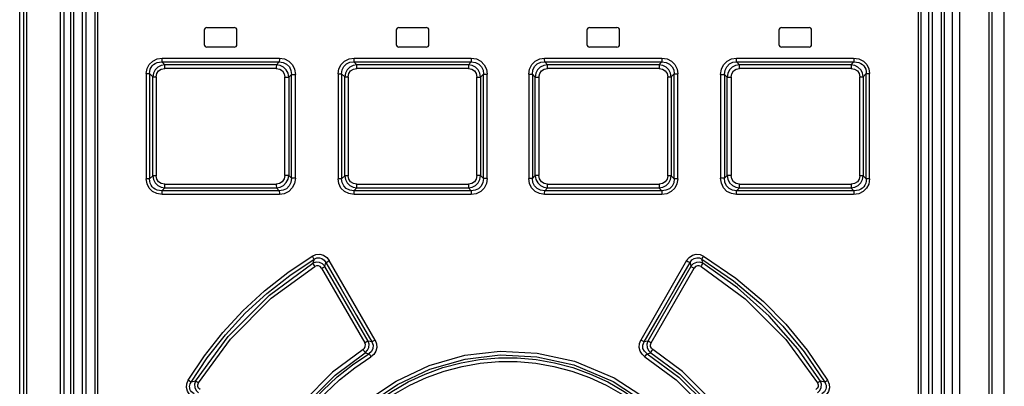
# Model space of a CAD drawing. Extents: x 0 to 420, y 0 to 297.
# Tile 8 of 35: x 78.72 to 93.79, y 192.6 to 198.21. Entities that reach past the tile are written whole.
import ezdxf

# ---------------------------------------------------------------- set-up
doc = ezdxf.new("R2010")
doc.units = 0
doc.header["$LTSCALE"] = 23.1
doc.layers.get('0').update_dxf_attribs({"linetype": 'CONTINUOUS'})

msp = doc.modelspace()

# ---------------------------------------------------------------- linework, layer by layer
at = {"color": 7, "linetype": 'CONTINUOUS'}
for p, q in [((93.794, 138.709), (93.794, 213.559)), ((78.718, 138.659), (78.718, 208.659)), ((79.394, 208.619), (79.394, 142.659)), ((79.496, 208.619), (79.496, 182.509)), ((79.736, 182.749), (79.736, 208.619)), ((92.634, 208.619), (92.634, 182.749)), ((92.874, 208.619), (92.874, 182.509)), ((92.994, 208.619), (92.994, 142.659)), ((79.874, 182.919), (79.874, 208.379)), ((92.514, 208.379), (92.514, 182.919)), ((81.544, 198.049), (81.544, 197.829)), ((81.584, 198.089), (82.004, 198.089)), ((82.044, 197.829), (82.044, 198.049)), ((84.484, 198.049), (84.484, 197.829)), ((84.524, 198.089), (84.944, 198.089)), ((84.984, 197.829), (84.984, 198.049)), ((87.404, 198.049), (87.404, 197.829)), ((87.444, 198.089), (87.864, 198.089)), ((87.904, 197.829), (87.904, 198.049)), ((90.344, 198.049), (90.344, 197.829)), ((90.384, 198.089), (90.804, 198.089)), ((90.844, 197.829), (90.844, 198.049)), ((82.004, 197.789), (81.584, 197.789)), ((84.944, 197.789), (84.524, 197.789)), ((87.864, 197.789), (87.444, 197.789)), ((90.804, 197.789), (90.384, 197.789)), ((80.943, 197.52), (80.897, 197.564)), ((80.897, 197.564), (82.692, 197.564)), ((82.692, 197.564), (82.649, 197.52)), ((83.882, 197.52), (83.837, 197.564)), ((83.837, 197.564), (85.632, 197.564)), ((85.632, 197.564), (85.588, 197.52)), ((86.757, 197.564), (88.552, 197.564)), ((86.801, 197.52), (86.757, 197.564)), ((88.552, 197.564), (88.507, 197.52)), ((89.696, 197.564), (91.491, 197.564)), ((89.74, 197.52), (89.696, 197.564)), ((91.491, 197.564), (91.445, 197.52)), ((80.897, 195.593), (80.943, 195.637)), ((82.692, 195.593), (80.897, 195.593)), ((82.649, 195.637), (82.692, 195.593)), ((83.837, 195.593), (83.882, 195.637)), ((85.632, 195.593), (83.837, 195.593)), ((85.588, 195.637), (85.632, 195.593)), ((86.757, 195.593), (86.801, 195.637)), ((88.552, 195.593), (86.757, 195.593)), ((88.507, 195.637), (88.552, 195.593)), ((89.696, 195.593), (89.74, 195.637)), ((91.491, 195.593), (89.696, 195.593)), ((91.445, 195.637), (91.491, 195.593))]:
    msp.add_line(p, q, dxfattribs=at)
at = {"color": 9, "linetype": 'CONTINUOUS'}
for p, q in [((78.783, 141.69), (78.783, 208.619)), ((78.827, 141.69), (78.827, 208.619)), ((79.338, 208.619), (79.338, 142.609)), ((79.54, 208.619), (79.54, 182.509)), ((79.681, 182.749), (79.681, 208.619)), ((92.69, 208.619), (92.69, 182.749)), ((92.83, 208.619), (92.83, 182.509)), ((93.107, 208.619), (93.107, 142.609)), ((93.606, 141.697), (93.606, 208.619)), ((79.91, 208.379), (79.91, 182.919)), ((92.479, 182.919), (92.479, 208.379)), ((80.901, 197.621), (82.695, 197.621)), ((82.649, 197.52), (80.943, 197.52)), ((83.839, 197.621), (85.632, 197.621)), ((85.588, 197.52), (83.882, 197.52)), ((86.756, 197.621), (88.55, 197.621)), ((88.507, 197.52), (86.801, 197.52)), ((89.694, 197.621), (91.487, 197.621)), ((91.445, 197.52), (89.74, 197.52)), ((80.657, 197.385), (80.657, 195.773)), ((80.657, 197.385), (80.707, 197.385)), ((80.707, 197.385), (80.707, 195.773)), ((80.707, 197.385), (80.757, 197.336)), ((82.647, 197.464), (80.94, 197.464)), ((82.838, 197.329), (82.879, 197.371)), ((82.879, 195.786), (82.879, 197.371)), ((82.879, 197.371), (82.939, 197.371)), ((82.939, 195.786), (82.939, 197.371)), ((83.594, 197.38), (83.594, 195.777)), ((83.594, 197.38), (83.648, 197.38)), ((83.648, 197.38), (83.648, 195.777)), ((83.648, 197.38), (83.695, 197.334)), ((85.588, 197.464), (83.88, 197.464)), ((85.776, 197.332), (85.82, 197.376)), ((85.82, 195.782), (85.82, 197.376)), ((85.82, 197.376), (85.877, 197.376)), ((85.877, 195.782), (85.877, 197.376)), ((86.512, 197.376), (86.512, 195.782)), ((86.512, 197.376), (86.569, 197.376)), ((86.569, 197.376), (86.569, 195.782)), ((86.569, 197.376), (86.612, 197.332)), ((88.508, 197.464), (86.801, 197.464)), ((88.694, 197.334), (88.741, 197.38)), ((88.741, 195.777), (88.741, 197.38)), ((88.741, 197.38), (88.794, 197.38)), ((88.794, 195.777), (88.794, 197.38)), ((89.45, 197.371), (89.45, 195.786)), ((89.45, 197.371), (89.51, 197.371)), ((89.51, 197.371), (89.51, 195.786)), ((89.51, 197.371), (89.55, 197.329)), ((91.449, 197.464), (89.742, 197.464)), ((91.631, 197.336), (91.681, 197.385)), ((91.681, 195.773), (91.681, 197.385)), ((91.681, 197.385), (91.732, 197.385)), ((91.732, 195.773), (91.732, 197.385)), ((80.757, 195.821), (80.757, 197.336)), ((80.757, 197.336), (80.808, 197.336)), ((80.808, 197.336), (80.808, 195.821)), ((82.778, 195.828), (82.778, 197.329)), ((82.778, 197.329), (82.838, 197.329)), ((82.838, 197.329), (82.838, 195.828)), ((83.695, 195.823), (83.695, 197.334)), ((83.695, 197.334), (83.748, 197.334)), ((83.748, 197.334), (83.748, 195.823)), ((85.719, 195.825), (85.719, 197.332)), ((85.719, 197.332), (85.776, 197.332)), ((85.776, 197.332), (85.776, 195.825)), ((86.612, 195.825), (86.612, 197.332)), ((86.612, 197.332), (86.669, 197.332)), ((86.669, 197.332), (86.669, 195.825)), ((88.64, 195.823), (88.64, 197.334)), ((88.64, 197.334), (88.694, 197.334)), ((88.694, 197.334), (88.694, 195.823)), ((89.55, 195.828), (89.55, 197.329)), ((89.55, 197.329), (89.61, 197.329)), ((89.61, 197.329), (89.61, 195.828)), ((91.581, 195.821), (91.581, 197.336)), ((91.581, 197.336), (91.631, 197.336)), ((91.631, 197.336), (91.631, 195.821)), ((80.707, 195.773), (80.657, 195.773)), ((80.757, 195.821), (80.707, 195.773)), ((80.808, 195.821), (80.757, 195.821)), ((80.94, 195.694), (82.647, 195.694)), ((82.838, 195.828), (82.778, 195.828)), ((82.879, 195.786), (82.838, 195.828)), ((82.939, 195.786), (82.879, 195.786)), ((83.648, 195.777), (83.594, 195.777)), ((83.695, 195.823), (83.648, 195.777)), ((83.748, 195.823), (83.695, 195.823)), ((83.88, 195.693), (85.588, 195.693)), ((85.776, 195.825), (85.719, 195.825)), ((85.82, 195.782), (85.776, 195.825)), ((85.877, 195.782), (85.82, 195.782)), ((86.569, 195.782), (86.512, 195.782)), ((86.612, 195.825), (86.569, 195.782)), ((86.669, 195.825), (86.612, 195.825)), ((86.801, 195.693), (88.508, 195.693)), ((88.694, 195.823), (88.64, 195.823)), ((88.741, 195.777), (88.694, 195.823)), ((88.794, 195.777), (88.741, 195.777)), ((89.51, 195.786), (89.45, 195.786)), ((89.55, 195.828), (89.51, 195.786)), ((89.61, 195.828), (89.55, 195.828)), ((89.742, 195.694), (91.449, 195.694)), ((91.631, 195.821), (91.581, 195.821)), ((91.681, 195.773), (91.631, 195.821)), ((91.732, 195.773), (91.681, 195.773)), ((82.695, 195.537), (80.901, 195.537)), ((80.943, 195.637), (82.649, 195.637)), ((85.632, 195.537), (83.839, 195.537)), ((83.882, 195.637), (85.588, 195.637)), ((88.55, 195.537), (86.756, 195.537)), ((86.801, 195.637), (88.507, 195.637)), ((91.487, 195.537), (89.694, 195.537)), ((89.74, 195.637), (91.445, 195.637)), ((83.225, 194.548), (83.209, 194.484)), ((83.393, 194.437), (83.407, 194.497)), ((84.16, 193.31), (83.459, 194.525)), ((88.93, 194.525), (88.229, 193.31)), ((88.982, 194.497), (88.996, 194.437)), ((89.18, 194.484), (89.164, 194.548)), ((83.341, 194.409), (84.001, 193.267)), ((88.388, 193.267), (89.047, 194.409)), ((84.109, 193.281), (84.052, 193.295)), ((88.337, 193.295), (88.28, 193.281)), ((84.008, 193.117), (84.065, 193.102)), ((88.324, 193.102), (88.38, 193.117)), ((81.411, 192.684), (81.343, 192.666)), ((91.045, 192.666), (90.978, 192.684))]:
    msp.add_line(p, q, dxfattribs=at)
for points in [[(93.561, 141.629), (93.562, 141.639), (93.562, 141.65), (93.563, 141.663), (93.563, 141.676), (93.563, 141.69), (93.563, 208.619)], [(80.657, 197.385), (80.669, 197.461), (80.702, 197.526), (80.755, 197.577), (80.822, 197.609), (80.901, 197.621)], [(80.707, 197.385), (80.709, 197.419), (80.717, 197.45), (80.729, 197.478), (80.746, 197.503), (80.768, 197.524), (80.793, 197.541), (80.824, 197.554), (80.858, 197.562), (80.897, 197.564)], [(80.943, 197.52), (80.884, 197.509), (80.833, 197.482), (80.793, 197.442), (80.767, 197.392), (80.757, 197.336)], [(80.897, 197.564), (80.899, 197.577), (80.901, 197.597), (80.901, 197.621)], [(80.94, 197.464), (80.94, 197.487), (80.941, 197.507), (80.943, 197.52)], [(82.649, 197.52), (82.648, 197.507), (82.647, 197.487), (82.646, 197.464)], [(82.838, 197.329), (82.827, 197.389), (82.8, 197.441), (82.758, 197.483), (82.707, 197.51), (82.649, 197.52)], [(82.695, 197.621), (82.694, 197.597), (82.693, 197.577), (82.692, 197.564)], [(82.692, 197.564), (82.754, 197.556), (82.806, 197.53), (82.847, 197.487), (82.871, 197.434), (82.879, 197.371)], [(82.695, 197.621), (82.772, 197.609), (82.84, 197.574), (82.893, 197.519), (82.927, 197.45), (82.939, 197.371)], [(83.594, 197.38), (83.606, 197.458), (83.64, 197.525), (83.694, 197.576), (83.761, 197.609), (83.839, 197.621)], [(83.648, 197.38), (83.656, 197.443), (83.682, 197.494), (83.723, 197.534), (83.775, 197.557), (83.837, 197.564)], [(83.882, 197.52), (83.823, 197.509), (83.772, 197.482), (83.731, 197.442), (83.705, 197.391), (83.695, 197.334)], [(83.837, 197.564), (83.838, 197.577), (83.838, 197.597), (83.839, 197.621)], [(83.88, 197.464), (83.88, 197.487), (83.881, 197.507), (83.882, 197.52)], [(85.588, 197.52), (85.588, 197.507), (85.588, 197.488), (85.588, 197.464)], [(85.776, 197.332), (85.765, 197.391), (85.738, 197.442), (85.697, 197.483), (85.646, 197.51), (85.588, 197.52)], [(85.632, 197.621), (85.632, 197.597), (85.632, 197.577), (85.632, 197.564)], [(85.632, 197.621), (85.711, 197.609), (85.779, 197.574), (85.832, 197.521), (85.865, 197.453), (85.877, 197.376)], [(85.632, 197.564), (85.695, 197.556), (85.748, 197.53), (85.788, 197.489), (85.813, 197.437), (85.82, 197.376)], [(86.512, 197.376), (86.524, 197.455), (86.558, 197.523), (86.612, 197.576), (86.68, 197.609), (86.756, 197.621)], [(86.569, 197.376), (86.577, 197.439), (86.603, 197.492), (86.644, 197.533), (86.696, 197.557), (86.757, 197.564)], [(86.801, 197.52), (86.742, 197.509), (86.69, 197.482), (86.649, 197.441), (86.623, 197.39), (86.612, 197.332)], [(86.757, 197.564), (86.757, 197.577), (86.756, 197.597), (86.756, 197.621)], [(86.801, 197.464), (86.801, 197.487), (86.801, 197.507), (86.801, 197.52)], [(88.507, 197.52), (88.508, 197.508), (88.508, 197.488), (88.508, 197.464)], [(88.694, 197.334), (88.683, 197.392), (88.657, 197.443), (88.616, 197.483), (88.565, 197.51), (88.507, 197.52)], [(88.55, 197.621), (88.55, 197.597), (88.551, 197.577), (88.552, 197.564)], [(88.55, 197.621), (88.63, 197.609), (88.698, 197.575), (88.75, 197.522), (88.783, 197.455), (88.794, 197.38)], [(88.552, 197.564), (88.617, 197.556), (88.669, 197.531), (88.71, 197.49), (88.734, 197.44), (88.741, 197.38)], [(89.45, 197.371), (89.462, 197.451), (89.497, 197.521), (89.55, 197.575), (89.618, 197.609), (89.694, 197.621)], [(89.51, 197.371), (89.518, 197.436), (89.544, 197.49), (89.585, 197.532), (89.637, 197.557), (89.696, 197.564)], [(89.74, 197.52), (89.681, 197.509), (89.629, 197.482), (89.588, 197.44), (89.561, 197.388), (89.55, 197.329)], [(89.696, 197.564), (89.695, 197.577), (89.694, 197.597), (89.694, 197.621)], [(89.742, 197.464), (89.742, 197.487), (89.741, 197.507), (89.74, 197.52)], [(91.631, 197.336), (91.621, 197.394), (91.595, 197.443), (91.554, 197.483), (91.504, 197.509), (91.445, 197.52)], [(91.445, 197.52), (91.447, 197.507), (91.449, 197.488), (91.449, 197.464)], [(91.487, 197.621), (91.568, 197.609), (91.636, 197.575), (91.689, 197.523), (91.721, 197.458), (91.732, 197.385)], [(91.488, 197.621), (91.488, 197.597), (91.489, 197.577), (91.491, 197.564)], [(91.491, 197.564), (91.53, 197.562), (91.565, 197.554), (91.595, 197.541), (91.621, 197.524), (91.642, 197.503), (91.66, 197.478), (91.672, 197.45), (91.679, 197.419), (91.681, 197.385)], [(80.808, 197.336), (80.818, 197.387), (80.845, 197.427), (80.886, 197.454), (80.94, 197.464)], [(82.647, 197.464), (82.699, 197.453), (82.74, 197.425), (82.768, 197.382), (82.778, 197.329)], [(83.748, 197.334), (83.759, 197.386), (83.786, 197.427), (83.828, 197.454), (83.88, 197.464)], [(85.588, 197.464), (85.64, 197.453), (85.682, 197.425), (85.709, 197.384), (85.719, 197.332)], [(86.669, 197.332), (86.68, 197.385), (86.708, 197.427), (86.749, 197.454), (86.801, 197.464)], [(88.508, 197.464), (88.562, 197.453), (88.604, 197.426), (88.631, 197.385), (88.64, 197.334)], [(89.61, 197.329), (89.621, 197.383), (89.649, 197.426), (89.691, 197.454), (89.742, 197.464)], [(91.449, 197.464), (91.503, 197.453), (91.545, 197.426), (91.571, 197.386), (91.581, 197.336)], [(80.901, 195.537), (80.82, 195.549), (80.752, 195.582), (80.7, 195.634), (80.668, 195.7), (80.657, 195.773)], [(80.897, 195.593), (80.859, 195.595), (80.824, 195.603), (80.793, 195.616), (80.768, 195.633), (80.746, 195.655), (80.729, 195.679), (80.717, 195.707), (80.709, 195.738), (80.707, 195.773)], [(80.757, 195.821), (80.768, 195.763), (80.794, 195.714), (80.835, 195.674), (80.885, 195.648), (80.943, 195.637)], [(80.94, 195.694), (80.885, 195.704), (80.844, 195.732), (80.817, 195.772), (80.808, 195.821)], [(80.943, 195.637), (80.941, 195.65), (80.94, 195.67), (80.94, 195.694)], [(82.646, 195.694), (82.647, 195.67), (82.648, 195.65), (82.649, 195.637)], [(82.778, 195.828), (82.768, 195.774), (82.739, 195.731), (82.698, 195.703), (82.647, 195.694)], [(82.649, 195.637), (82.708, 195.648), (82.759, 195.675), (82.801, 195.717), (82.828, 195.769), (82.838, 195.828)], [(82.879, 195.786), (82.871, 195.721), (82.845, 195.667), (82.803, 195.625), (82.752, 195.601), (82.692, 195.593)], [(82.939, 195.786), (82.927, 195.706), (82.892, 195.636), (82.838, 195.582), (82.77, 195.548), (82.695, 195.537)], [(83.839, 195.537), (83.759, 195.549), (83.691, 195.583), (83.638, 195.635), (83.606, 195.702), (83.594, 195.777)], [(83.837, 195.593), (83.772, 195.601), (83.719, 195.626), (83.679, 195.667), (83.655, 195.718), (83.648, 195.777)], [(83.695, 195.823), (83.705, 195.765), (83.732, 195.714), (83.773, 195.674), (83.824, 195.648), (83.882, 195.637)], [(83.88, 195.693), (83.827, 195.704), (83.785, 195.732), (83.758, 195.772), (83.748, 195.823)], [(83.882, 195.637), (83.881, 195.65), (83.88, 195.669), (83.88, 195.693)], [(85.719, 195.825), (85.709, 195.772), (85.681, 195.731), (85.639, 195.703), (85.588, 195.693)], [(85.588, 195.637), (85.647, 195.648), (85.698, 195.675), (85.739, 195.716), (85.766, 195.767), (85.776, 195.825)], [(85.588, 195.693), (85.588, 195.67), (85.588, 195.65), (85.588, 195.637)], [(85.82, 195.782), (85.812, 195.718), (85.786, 195.665), (85.744, 195.624), (85.693, 195.6), (85.632, 195.593)], [(85.877, 195.782), (85.865, 195.703), (85.83, 195.634), (85.777, 195.581), (85.709, 195.548), (85.632, 195.537)], [(86.756, 195.537), (86.678, 195.549), (86.61, 195.583), (86.557, 195.637), (86.524, 195.704), (86.512, 195.782)], [(86.757, 195.593), (86.693, 195.601), (86.641, 195.627), (86.6, 195.669), (86.576, 195.72), (86.569, 195.782)], [(86.612, 195.825), (86.623, 195.766), (86.65, 195.715), (86.692, 195.674), (86.743, 195.648), (86.801, 195.637)], [(86.801, 195.693), (86.748, 195.704), (86.707, 195.732), (86.679, 195.774), (86.669, 195.825)], [(86.801, 195.637), (86.801, 195.65), (86.801, 195.67), (86.801, 195.693)], [(88.507, 195.637), (88.566, 195.648), (88.617, 195.675), (88.658, 195.716), (88.684, 195.766), (88.694, 195.823)], [(88.508, 195.693), (88.508, 195.67), (88.508, 195.65), (88.507, 195.637)], [(88.64, 195.823), (88.63, 195.771), (88.602, 195.73), (88.561, 195.703), (88.508, 195.693)], [(88.794, 195.777), (88.782, 195.699), (88.748, 195.633), (88.695, 195.581), (88.628, 195.548), (88.55, 195.537)], [(88.741, 195.777), (88.733, 195.715), (88.707, 195.663), (88.666, 195.624), (88.614, 195.6), (88.552, 195.593)], [(89.694, 195.537), (89.616, 195.549), (89.548, 195.584), (89.495, 195.638), (89.462, 195.707), (89.45, 195.786)], [(89.696, 195.593), (89.634, 195.601), (89.582, 195.628), (89.542, 195.67), (89.517, 195.723), (89.51, 195.786)], [(89.55, 195.828), (89.561, 195.768), (89.589, 195.716), (89.63, 195.674), (89.682, 195.647), (89.74, 195.637)], [(89.742, 195.694), (89.69, 195.704), (89.648, 195.732), (89.621, 195.775), (89.61, 195.828)], [(89.74, 195.637), (89.741, 195.65), (89.742, 195.67), (89.742, 195.694)], [(91.445, 195.637), (91.505, 195.648), (91.555, 195.675), (91.596, 195.715), (91.621, 195.765), (91.631, 195.821)], [(91.449, 195.694), (91.449, 195.67), (91.447, 195.65), (91.445, 195.637)], [(91.581, 195.821), (91.571, 195.77), (91.544, 195.73), (91.502, 195.704), (91.449, 195.694)], [(91.732, 195.773), (91.72, 195.696), (91.686, 195.631), (91.634, 195.58), (91.567, 195.548), (91.487, 195.537)], [(91.681, 195.773), (91.68, 195.739), (91.672, 195.707), (91.66, 195.679), (91.643, 195.655), (91.621, 195.633), (91.595, 195.616), (91.565, 195.603), (91.53, 195.595), (91.491, 195.593)], [(80.901, 195.537), (80.901, 195.56), (80.899, 195.58), (80.897, 195.593)], [(82.692, 195.593), (82.693, 195.58), (82.694, 195.561), (82.695, 195.537)], [(83.839, 195.537), (83.838, 195.56), (83.838, 195.58), (83.837, 195.593)], [(85.632, 195.593), (85.632, 195.58), (85.632, 195.561), (85.632, 195.537)], [(86.756, 195.537), (86.756, 195.56), (86.757, 195.58), (86.757, 195.593)], [(88.552, 195.593), (88.551, 195.58), (88.55, 195.561), (88.55, 195.537)], [(89.694, 195.537), (89.694, 195.56), (89.695, 195.58), (89.696, 195.593)], [(91.491, 195.593), (91.489, 195.58), (91.488, 195.56), (91.488, 195.537)], [(81.3, 192.695), (81.549, 193.069), (81.829, 193.425), (82.136, 193.757), (82.468, 194.065), (82.823, 194.345), (83.198, 194.595)], [(81.343, 192.666), (81.591, 193.038), (81.868, 193.39), (82.172, 193.719), (82.501, 194.022), (82.853, 194.299), (83.225, 194.548)], [(81.411, 192.684), (81.912, 193.367), (82.543, 193.996), (83.209, 194.484)], [(83.198, 194.595), (83.254, 194.619), (83.313, 194.623), (83.371, 194.607), (83.42, 194.573), (83.459, 194.525)], [(83.198, 194.595), (83.209, 194.576), (83.219, 194.559), (83.225, 194.548)], [(83.393, 194.438), (83.356, 194.476), (83.309, 194.498), (83.257, 194.5), (83.209, 194.484)], [(83.209, 194.484), (83.214, 194.473), (83.224, 194.457), (83.236, 194.437)], [(83.225, 194.548), (83.266, 194.566), (83.307, 194.569), (83.346, 194.558), (83.38, 194.534), (83.407, 194.497)], [(83.407, 194.497), (83.419, 194.503), (83.437, 194.513), (83.458, 194.525)], [(83.407, 194.497), (83.641, 194.091), (83.875, 193.686), (84.109, 193.281)], [(88.28, 193.281), (88.514, 193.686), (88.748, 194.091), (88.982, 194.497)], [(88.93, 194.525), (88.969, 194.574), (89.02, 194.608), (89.078, 194.623), (89.137, 194.618), (89.191, 194.595)], [(88.93, 194.525), (88.951, 194.513), (88.97, 194.503), (88.982, 194.497)], [(88.982, 194.497), (89.01, 194.535), (89.045, 194.559), (89.086, 194.57), (89.125, 194.565), (89.164, 194.548)], [(89.18, 194.484), (89.131, 194.501), (89.079, 194.498), (89.032, 194.476), (88.996, 194.438)], [(89.152, 194.437), (89.164, 194.457), (89.174, 194.473), (89.18, 194.484)], [(89.164, 194.548), (89.17, 194.558), (89.179, 194.575), (89.191, 194.595)], [(89.164, 194.548), (89.648, 194.216), (90.066, 193.863), (90.404, 193.522), (90.73, 193.129), (91.045, 192.666)], [(90.978, 192.684), (90.634, 193.176), (90.193, 193.675), (89.708, 194.11), (89.18, 194.484)], [(89.191, 194.595), (89.683, 194.257), (90.108, 193.898), (90.447, 193.553), (90.774, 193.157), (91.089, 192.695)], [(81.454, 192.654), (81.946, 193.325), (82.57, 193.949), (83.236, 194.437)], [(83.341, 194.409), (83.32, 194.433), (83.293, 194.446), (83.264, 194.447), (83.236, 194.437)], [(83.341, 194.409), (83.363, 194.421), (83.381, 194.431), (83.393, 194.438)], [(84.052, 193.295), (83.612, 194.057), (83.393, 194.437)], [(88.996, 194.437), (88.557, 193.676), (88.337, 193.295)], [(88.996, 194.438), (89.007, 194.431), (89.026, 194.421), (89.047, 194.409)], [(89.152, 194.437), (89.124, 194.447), (89.095, 194.446), (89.068, 194.433), (89.047, 194.409)], [(89.152, 194.437), (89.829, 193.939), (90.448, 193.32), (90.934, 192.654)], [(84.052, 193.295), (84.04, 193.289), (84.022, 193.279), (84.001, 193.267)], [(84.008, 193.117), (84.044, 193.153), (84.064, 193.198), (84.067, 193.248), (84.052, 193.295)], [(84.109, 193.281), (84.129, 193.23), (84.127, 193.18), (84.105, 193.136), (84.065, 193.102)], [(84.16, 193.31), (84.182, 193.254), (84.185, 193.196), (84.171, 193.14), (84.14, 193.091), (84.096, 193.054)], [(84.16, 193.31), (84.139, 193.298), (84.121, 193.288), (84.109, 193.281)], [(88.292, 193.054), (88.247, 193.092), (88.217, 193.141), (88.203, 193.197), (88.207, 193.255), (88.229, 193.31)], [(88.28, 193.281), (88.268, 193.287), (88.251, 193.297), (88.229, 193.31)], [(88.324, 193.102), (88.283, 193.138), (88.261, 193.183), (88.26, 193.232), (88.28, 193.281)], [(88.337, 193.295), (88.322, 193.247), (88.325, 193.198), (88.345, 193.152), (88.38, 193.117)], [(88.388, 193.267), (88.367, 193.279), (88.349, 193.289), (88.337, 193.295)], [(83.976, 193.165), (83.51, 192.819), (83.064, 192.37), (82.727, 191.917)], [(83.976, 193.165), (83.997, 193.185), (84.01, 193.211), (84.011, 193.24), (84.001, 193.267)], [(83.976, 193.165), (83.99, 193.145), (84.001, 193.128), (84.008, 193.117)], [(84.075, 192.409), (84.483, 192.684), (84.989, 192.922), (85.535, 193.077), (86.075, 193.139), (86.642, 193.111), (87.212, 192.987), (87.823, 192.73), (88.314, 192.409)], [(88.412, 193.165), (88.391, 193.185), (88.379, 193.211), (88.378, 193.239), (88.388, 193.267)], [(88.38, 193.117), (88.388, 193.128), (88.399, 193.144), (88.412, 193.165)], [(89.661, 191.917), (89.313, 192.384), (88.865, 192.83), (88.412, 193.165)], [(82.778, 191.886), (83.109, 192.333), (83.549, 192.775), (84.008, 193.117)], [(82.792, 191.83), (82.963, 192.081), (83.152, 192.318), (83.358, 192.54), (83.58, 192.746), (83.816, 192.933), (84.065, 193.102)], [(82.843, 191.8), (83.01, 192.046), (83.196, 192.28), (83.399, 192.498), (83.617, 192.701), (83.85, 192.887), (84.096, 193.054)], [(84.065, 193.102), (84.072, 193.092), (84.083, 193.075), (84.096, 193.054)], [(84.108, 192.365), (84.503, 192.632), (84.998, 192.866), (85.539, 193.02), (86.075, 193.082), (86.639, 193.055), (87.204, 192.93), (87.803, 192.678), (88.281, 192.365)], [(84.178, 192.362), (84.415, 192.526), (84.665, 192.669), (84.928, 192.79), (85.199, 192.888), (85.477, 192.962), (85.761, 193.012), (86.048, 193.037), (86.337, 193.037), (86.624, 193.012), (86.908, 192.963), (87.188, 192.889), (87.46, 192.791), (87.723, 192.669), (87.974, 192.526), (88.211, 192.362)], [(84.21, 192.318), (84.444, 192.479), (84.691, 192.62), (84.949, 192.739), (85.217, 192.835), (85.491, 192.908), (85.77, 192.956), (86.053, 192.981), (86.337, 192.981), (86.62, 192.956), (86.899, 192.907), (87.173, 192.835), (87.441, 192.738), (87.699, 192.619), (87.946, 192.478), (88.178, 192.318)], [(88.292, 193.054), (88.305, 193.074), (88.316, 193.091), (88.324, 193.102)], [(88.292, 193.054), (88.772, 192.701), (89.192, 192.28), (89.546, 191.8)], [(88.324, 193.102), (88.81, 192.745), (89.237, 192.319), (89.597, 191.83)], [(88.38, 193.117), (88.825, 192.788), (89.267, 192.348), (89.61, 191.886)], [(81.366, 192.44), (81.317, 192.479), (81.286, 192.528), (81.272, 192.584), (81.277, 192.64), (81.3, 192.695)], [(81.343, 192.666), (81.334, 192.673), (81.319, 192.683), (81.3, 192.695)], [(81.411, 192.684), (81.395, 192.635), (81.398, 192.585), (81.419, 192.539), (81.456, 192.504)], [(81.454, 192.654), (81.436, 192.666), (81.421, 192.676), (81.411, 192.684)], [(90.933, 192.504), (90.97, 192.54), (90.991, 192.586), (90.994, 192.636), (90.978, 192.684)], [(90.978, 192.684), (90.968, 192.677), (90.953, 192.667), (90.934, 192.655)], [(91.089, 192.695), (91.112, 192.638), (91.117, 192.58), (91.102, 192.525), (91.07, 192.477), (91.022, 192.44)], [(91.089, 192.695), (91.07, 192.683), (91.055, 192.673), (91.045, 192.666)], [(81.391, 192.488), (81.367, 192.503), (81.349, 192.519), (81.336, 192.538), (81.326, 192.557), (81.321, 192.578), (81.32, 192.599), (81.323, 192.621), (81.33, 192.643), (81.343, 192.666)], [(81.481, 192.552), (81.457, 192.573), (81.444, 192.599), (81.444, 192.627), (81.454, 192.654)], [(90.934, 192.654), (90.945, 192.626), (90.944, 192.597), (90.931, 192.572), (90.908, 192.552)], [(91.045, 192.666), (91.058, 192.643), (91.066, 192.621), (91.069, 192.599), (91.068, 192.577), (91.062, 192.557), (91.053, 192.538), (91.04, 192.519), (91.021, 192.503), (90.998, 192.488)]]:
    msp.add_lwpolyline(points, dxfattribs=at)
at = {"color": 7, "linetype": 'CONTINUOUS'}
for centre, start, end in [((81.584, 198.049), 90, 180), ((82.004, 198.049), 0, 90), ((84.524, 198.049), 90, 180), ((84.944, 198.049), 0, 90), ((87.444, 198.049), 90, 180), ((87.864, 198.049), 0, 90), ((90.384, 198.049), 90, 180), ((90.804, 198.049), 0, 90), ((81.584, 197.829), 180, 270), ((82.004, 197.829), 270, 360), ((84.524, 197.829), 180, 270), ((84.944, 197.829), 270, 360), ((87.444, 197.829), 180, 270), ((87.864, 197.829), 270, 360), ((90.384, 197.829), 180, 270), ((90.804, 197.829), 270, 360)]:
    msp.add_arc(centre, 0.04, start, end, dxfattribs=at)

doc.saveas('drawing.dxf')
